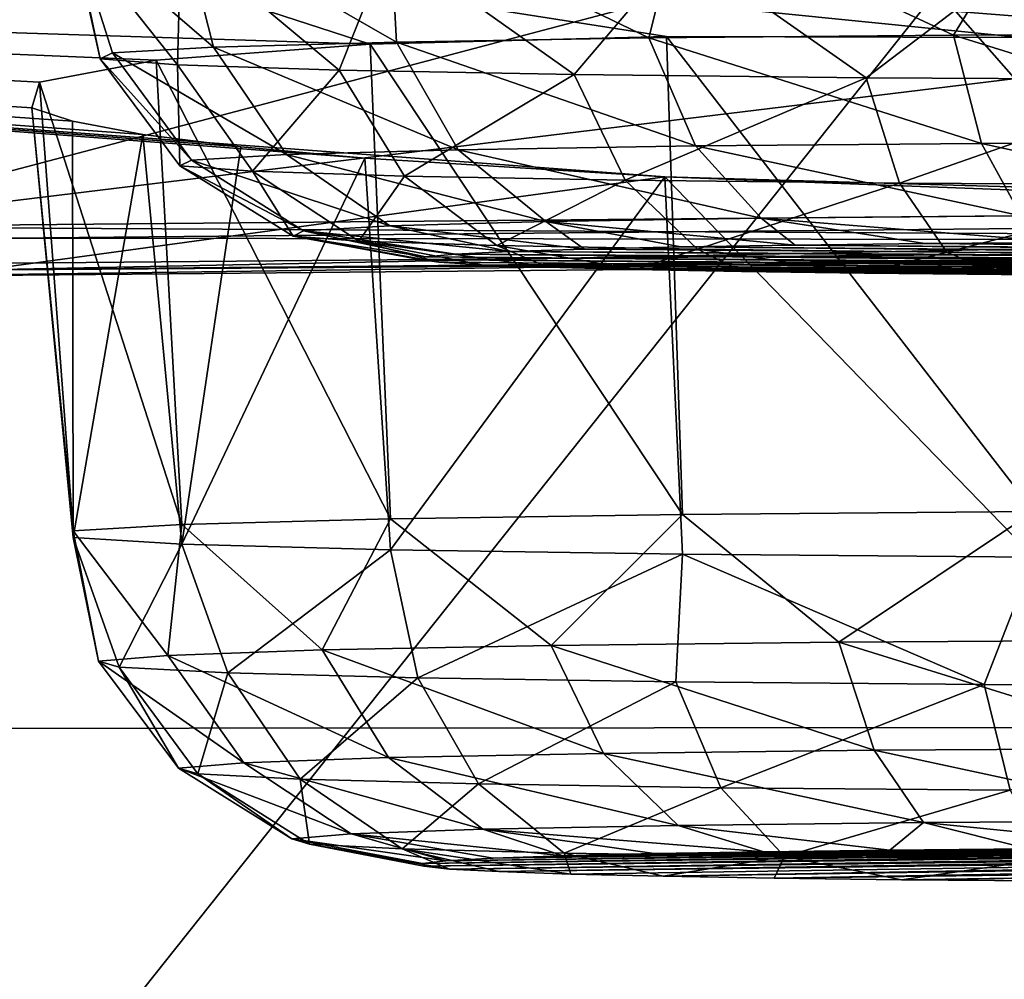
# Model space of a CAD drawing. Header units: millimetres. Extents: x -24 to 72, y 0 to 310.
# Tile 127 of 251: x 8.089 to 8.904, y 267.556 to 268.351. Entities that reach past the tile are written whole.
import ezdxf

# ---------------------------------------------------------------- set-up
doc = ezdxf.new("R2010")
doc.units = ezdxf.units.MM
doc.header["$LTSCALE"] = 65.185185
for name, color, linetype in [('110', 7, 'CONTINUOUS'), ('112', 7, 'CONTINUOUS'), ('114', 7, 'CONTINUOUS'), ('126', 7, 'CONTINUOUS'), ('177', 7, 'CONTINUOUS'), ('184', 7, 'CONTINUOUS'), ('185', 7, 'CONTINUOUS'), ('186', 7, 'CONTINUOUS'), ('218', 7, 'CONTINUOUS'), ('219', 7, 'CONTINUOUS'), ('220', 7, 'CONTINUOUS'), ('221', 7, 'CONTINUOUS'), ('222', 7, 'CONTINUOUS'), ('246', 7, 'CONTINUOUS'), ('27', 7, 'CONTINUOUS'), ('32', 7, 'CONTINUOUS')]:
    doc.layers.add(name, color=color, linetype=linetype)

msp = doc.modelspace()

# ---------------------------------------------------------------- linework, layer by layer
at = {"layer": '110', "color": 7, "linetype": 'CONTINUOUS'}
for points in [[(10.31059, 268.20077, 206.04317), (10.10701, 268.16677, 206.00972), (7.90602, 268.17899, 204.7957), (10.31059, 268.20077, 206.04317)], [(10.10701, 268.16677, 206.00972), (7.61362, 268.14486, 204.75411), (7.90602, 268.17899, 204.7957), (10.10701, 268.16677, 206.00972)], [(10.10701, 268.16677, 206.00972), (7.91111, 268.13729, 204.97113), (7.61362, 268.14486, 204.75411), (10.10701, 268.16677, 206.00972)], [(10.31292, 268.15927, 206.23065), (7.91111, 268.13729, 204.97113), (10.10701, 268.16677, 206.00972), (10.31292, 268.15927, 206.23065)]]:
    msp.add_3dface(points, dxfattribs=at)
at = {"layer": '112', "color": 7, "linetype": 'CONTINUOUS'}
for points in [[(8.07982, 268.14336, 205.28195), (10.31292, 268.15927, 206.23065), (10.51547, 268.16657, 206.61171), (8.07982, 268.14336, 205.28195)], [(7.91111, 268.13729, 204.97113), (10.31292, 268.15927, 206.23065), (8.07982, 268.14336, 205.28195), (7.91111, 268.13729, 204.97113)]]:
    msp.add_3dface(points, dxfattribs=at)
at = {"layer": '114', "color": 7, "linetype": 'CONTINUOUS'}
for points in [[(10.31059, 268.20077, 206.04317), (7.90602, 268.17899, 204.7957), (10.22937, 268.46251, 205.48662), (10.31059, 268.20077, 206.04317)], [(10.22937, 268.46251, 205.48662), (7.90602, 268.17899, 204.7957), (8.93214, 268.45034, 204.7897), (10.22937, 268.46251, 205.48662)], [(8.93214, 268.45034, 204.7897), (7.90602, 268.17899, 204.7957), (7.58766, 268.43986, 204.18884), (8.93214, 268.45034, 204.7897)]]:
    msp.add_3dface(points, dxfattribs=at)
at = {"layer": '126', "color": 7, "linetype": 'CONTINUOUS'}
for points in [[(8.07982, 268.16946, 205.28149), (10.51547, 268.16657, 206.61171), (10.51546, 268.19267, 206.61125), (8.07982, 268.16946, 205.28149)], [(8.07982, 268.14336, 205.28195), (10.51547, 268.16657, 206.61171), (8.07982, 268.16946, 205.28149), (8.07982, 268.14336, 205.28195)]]:
    msp.add_3dface(points, dxfattribs=at)
at = {"layer": '177', "color": 7, "linetype": 'CONTINUOUS'}
for points in [[(9.82651, 268.43951, 211.62984), (8.1126, 268.41712, 210.34701), (9.71199, 268.30581, 209.64434), (9.82651, 268.43951, 211.62984)], [(8.1126, 268.41712, 210.34701), (6.23354, 268.39921, 209.32111), (8.37914, 268.33016, 209.35542), (8.1126, 268.41712, 210.34701)], [(9.71199, 268.30581, 209.64434), (8.1126, 268.41712, 210.34701), (9.55709, 268.31434, 209.70043), (9.71199, 268.30581, 209.64434)], [(9.55709, 268.31434, 209.70043), (8.1126, 268.41712, 210.34701), (9.23653, 268.32801, 209.74409), (9.55709, 268.31434, 209.70043)], [(9.23653, 268.32801, 209.74409), (8.1126, 268.41712, 210.34701), (8.91825, 268.3359, 209.69758), (9.23653, 268.32801, 209.74409)], [(8.91825, 268.3359, 209.69758), (8.1126, 268.41712, 210.34701), (8.62453, 268.33674, 209.56457), (8.91825, 268.3359, 209.69758)], [(8.62453, 268.33674, 209.56457), (8.1126, 268.41712, 210.34701), (8.37914, 268.33016, 209.35542), (8.62453, 268.33674, 209.56457)], [(6.23354, 268.39921, 209.32111), (8.05917, 268.14346, 205.32749), (8.62307, 268.2203, 207.61952), (6.23354, 268.39921, 209.32111)], [(8.37914, 268.33016, 209.35542), (6.23354, 268.39921, 209.32111), (8.20172, 268.31699, 209.08735), (8.37914, 268.33016, 209.35542)], [(8.20172, 268.31699, 209.08735), (6.23354, 268.39921, 209.32111), (8.10503, 268.29884, 208.77902), (8.20172, 268.31699, 209.08735)], [(8.10503, 268.29884, 208.77902), (6.23354, 268.39921, 209.32111), (8.09875, 268.27757, 208.44808), (8.10503, 268.29884, 208.77902)], [(8.09875, 268.27757, 208.44808), (6.23354, 268.39921, 209.32111), (8.13241, 268.26646, 208.28123), (8.09875, 268.27757, 208.44808)], [(8.13241, 268.26646, 208.28123), (6.23354, 268.39921, 209.32111), (8.19057, 268.25558, 208.12045), (8.13241, 268.26646, 208.28123)], [(8.19057, 268.25558, 208.12045), (6.23354, 268.39921, 209.32111), (8.27187, 268.24527, 207.97004), (8.19057, 268.25558, 208.12045)], [(8.27187, 268.24527, 207.97004), (6.23354, 268.39921, 209.32111), (8.37451, 268.23575, 207.83329), (8.27187, 268.24527, 207.97004)], [(8.37451, 268.23575, 207.83329), (6.23354, 268.39921, 209.32111), (8.62307, 268.2203, 207.61952), (8.37451, 268.23575, 207.83329)], [(8.05917, 268.14346, 205.32749), (10.48852, 268.16661, 206.65384), (8.62307, 268.2203, 207.61952), (8.05917, 268.14346, 205.32749)], [(8.62307, 268.2203, 207.61952), (10.48852, 268.16661, 206.65384), (8.92281, 268.20907, 207.48393), (8.62307, 268.2203, 207.61952)]]:
    msp.add_3dface(points, dxfattribs=at)
at = {"layer": '184', "color": 7, "linetype": 'CONTINUOUS'}
for points in [[(8.63684, 268.4429, 238.30536), (8.39507, 268.43925, 238.09589), (8.60982, 268.33543, 238.25297), (8.63684, 268.4429, 238.30536)], [(8.86213, 268.33777, 238.38684), (8.63684, 268.4429, 238.30536), (8.60982, 268.33543, 238.25297), (8.86213, 268.33777, 238.38684)], [(8.92785, 268.44522, 238.43823), (8.63684, 268.4429, 238.30536), (8.86213, 268.33777, 238.38684), (8.92785, 268.44522, 238.43823)], [(9.14049, 268.33889, 238.45087), (8.92785, 268.44522, 238.43823), (8.86213, 268.33777, 238.38684), (9.14049, 268.33889, 238.45087)], [(8.39507, 268.43925, 238.09589), (8.22211, 268.43455, 237.8268), (8.40077, 268.33204, 238.05836), (8.39507, 268.43925, 238.09589)], [(8.40077, 268.33204, 238.05836), (8.22211, 268.43455, 237.8268), (8.24922, 268.32781, 237.81629), (8.40077, 268.33204, 238.05836)], [(8.60982, 268.33543, 238.25297), (8.39507, 268.43925, 238.09589), (8.40077, 268.33204, 238.05836), (8.60982, 268.33543, 238.25297)], [(8.86213, 268.33777, 238.38684), (8.60982, 268.33543, 238.25297), (8.88536, 268.24813, 238.32612), (8.86213, 268.33777, 238.38684)], [(9.14049, 268.33889, 238.45087), (8.86213, 268.33777, 238.38684), (9.14681, 268.24918, 238.38626), (9.14049, 268.33889, 238.45087)], [(9.14681, 268.24918, 238.38626), (8.86213, 268.33777, 238.38684), (8.88536, 268.24813, 238.32612), (9.14681, 268.24918, 238.38626)], [(8.40077, 268.33204, 238.05836), (8.24922, 268.32781, 237.81629), (8.45203, 268.24274, 238.01759), (8.40077, 268.33204, 238.05836)], [(8.60982, 268.33543, 238.25297), (8.40077, 268.33204, 238.05836), (8.64838, 268.24593, 238.20038), (8.60982, 268.33543, 238.25297)], [(8.64838, 268.24593, 238.20038), (8.40077, 268.33204, 238.05836), (8.45203, 268.24274, 238.01759), (8.64838, 268.24593, 238.20038)], [(8.88536, 268.24813, 238.32612), (8.60982, 268.33543, 238.25297), (8.64838, 268.24593, 238.20038), (8.88536, 268.24813, 238.32612)], [(8.24922, 268.32781, 237.81629), (8.30968, 268.23877, 237.79023), (8.45203, 268.24274, 238.01759), (8.24922, 268.32781, 237.81629)], [(8.91823, 268.18817, 238.23902), (8.88536, 268.24813, 238.32612), (8.64838, 268.24593, 238.20038), (8.91823, 268.18817, 238.23902)], [(9.15575, 268.18913, 238.29365), (9.14681, 268.24918, 238.38626), (8.88536, 268.24813, 238.32612), (9.15575, 268.18913, 238.29365)], [(8.91823, 268.18817, 238.23902), (9.15575, 268.18913, 238.29365), (8.88536, 268.24813, 238.32612), (8.91823, 268.18817, 238.23902)], [(8.30968, 268.23877, 237.79023), (8.52457, 268.18328, 237.95873), (8.45203, 268.24274, 238.01759), (8.30968, 268.23877, 237.79023)], [(8.39525, 268.17967, 237.75217), (8.52457, 268.18328, 237.95873), (8.30968, 268.23877, 237.79023), (8.39525, 268.17967, 237.75217)], [(8.70295, 268.18618, 238.12478), (8.64838, 268.24593, 238.20038), (8.45203, 268.24274, 238.01759), (8.70295, 268.18618, 238.12478)], [(8.52457, 268.18328, 237.95873), (8.70295, 268.18618, 238.12478), (8.45203, 268.24274, 238.01759), (8.52457, 268.18328, 237.95873)], [(8.70295, 268.18618, 238.12478), (8.91823, 268.18817, 238.23902), (8.64838, 268.24593, 238.20038), (8.70295, 268.18618, 238.12478)], [(8.39525, 268.17967, 237.75217), (8.55654, 268.16054, 237.82019), (8.52457, 268.18328, 237.95873), (8.39525, 268.17967, 237.75217)], [(8.52457, 268.18328, 237.95873), (8.73107, 268.16386, 238.01054), (8.70295, 268.18618, 238.12478), (8.52457, 268.18328, 237.95873)], [(8.63636, 268.16232, 237.92228), (8.73107, 268.16386, 238.01054), (8.52457, 268.18328, 237.95873), (8.63636, 268.16232, 237.92228)], [(8.55654, 268.16054, 237.82019), (8.63636, 268.16232, 237.92228), (8.52457, 268.18328, 237.95873), (8.55654, 268.16054, 237.82019)], [(8.70295, 268.18618, 238.12478), (8.95593, 268.16608, 238.13762), (8.91823, 268.18817, 238.23902), (8.70295, 268.18618, 238.12478)], [(8.83849, 268.16513, 238.08292), (8.95593, 268.16608, 238.13762), (8.70295, 268.18618, 238.12478), (8.83849, 268.16513, 238.08292)], [(8.73107, 268.16386, 238.01054), (8.83849, 268.16513, 238.08292), (8.70295, 268.18618, 238.12478), (8.73107, 268.16386, 238.01054)], [(8.49396, 268.15857, 237.70745), (8.55654, 268.16054, 237.82019), (8.39525, 268.17967, 237.75217), (8.49396, 268.15857, 237.70745)]]:
    msp.add_3dface(points, dxfattribs=at)
at = {"layer": '185', "color": 7, "linetype": 'CONTINUOUS'}
for points in [[(10.06886, 268.1532, 237.39969), (8.83849, 268.16513, 238.08292), (8.73107, 268.16386, 238.01054), (10.06886, 268.1532, 237.39969)], [(10.05323, 268.15545, 237.52826), (8.95593, 268.16608, 238.13762), (8.83849, 268.16513, 238.08292), (10.05323, 268.15545, 237.52826)], [(10.06886, 268.1532, 237.39969), (10.05323, 268.15545, 237.52826), (8.83849, 268.16513, 238.08292), (10.06886, 268.1532, 237.39969)], [(9.99504, 268.14661, 237.02204), (8.49396, 268.15857, 237.70745), (8.44973, 268.15646, 237.58633), (9.99504, 268.14661, 237.02204)], [(10.03927, 268.14872, 237.14316), (8.55654, 268.16054, 237.82019), (8.49396, 268.15857, 237.70745), (10.03927, 268.14872, 237.14316)], [(9.99504, 268.14661, 237.02204), (10.03927, 268.14872, 237.14316), (8.49396, 268.15857, 237.70745), (9.99504, 268.14661, 237.02204)], [(10.03927, 268.14872, 237.14316), (8.63636, 268.16232, 237.92228), (8.55654, 268.16054, 237.82019), (10.03927, 268.14872, 237.14316)], [(10.06418, 268.15094, 237.27032), (8.73107, 268.16386, 238.01054), (8.63636, 268.16232, 237.92228), (10.06418, 268.15094, 237.27032)], [(10.03927, 268.14872, 237.14316), (10.06418, 268.15094, 237.27032), (8.63636, 268.16232, 237.92228), (10.03927, 268.14872, 237.14316)], [(10.06418, 268.15094, 237.27032), (10.06886, 268.1532, 237.39969), (8.73107, 268.16386, 238.01054), (10.06418, 268.15094, 237.27032)], [(8.42014, 268.15198, 237.3298), (9.75793, 268.14132, 236.71895), (8.42483, 268.15424, 237.45917), (8.42014, 268.15198, 237.3298)], [(9.65052, 268.14006, 236.64657), (9.75793, 268.14132, 236.71895), (8.42014, 268.15198, 237.3298), (9.65052, 268.14006, 236.64657)], [(8.43577, 268.14974, 237.20123), (9.65052, 268.14006, 236.64657), (8.42014, 268.15198, 237.3298), (8.43577, 268.14974, 237.20123)], [(8.42483, 268.15424, 237.45917), (9.85265, 268.14286, 236.80721), (8.44973, 268.15646, 237.58633), (8.42483, 268.15424, 237.45917)], [(9.75793, 268.14132, 236.71895), (9.85265, 268.14286, 236.80721), (8.42483, 268.15424, 237.45917), (9.75793, 268.14132, 236.71895)], [(9.53308, 268.1391, 236.59187), (9.65052, 268.14006, 236.64657), (8.43577, 268.14974, 237.20123), (9.53308, 268.1391, 236.59187)], [(8.47134, 268.14756, 237.07667), (9.53308, 268.1391, 236.59187), (8.43577, 268.14974, 237.20123), (8.47134, 268.14756, 237.07667)], [(9.93246, 268.14464, 236.9093), (9.99504, 268.14661, 237.02204), (8.44973, 268.15646, 237.58633), (9.93246, 268.14464, 236.9093)], [(9.85265, 268.14286, 236.80721), (9.93246, 268.14464, 236.9093), (8.44973, 268.15646, 237.58633), (9.85265, 268.14286, 236.80721)], [(9.40858, 268.13848, 236.55625), (9.53308, 268.1391, 236.59187), (8.47134, 268.14756, 237.07667), (9.40858, 268.13848, 236.55625)], [(8.52594, 268.14551, 236.95927), (9.40858, 268.13848, 236.55625), (8.47134, 268.14756, 237.07667), (8.52594, 268.14551, 236.95927)], [(9.28, 268.1382, 236.54054), (9.40858, 268.13848, 236.55625), (8.52594, 268.14551, 236.95927), (9.28, 268.1382, 236.54054)], [(8.59827, 268.14364, 236.85183), (9.28, 268.1382, 236.54054), (8.52594, 268.14551, 236.95927), (8.59827, 268.14364, 236.85183)], [(8.68653, 268.14198, 236.75701), (9.28, 268.1382, 236.54054), (8.59827, 268.14364, 236.85183), (8.68653, 268.14198, 236.75701)], [(9.15053, 268.13828, 236.54514), (9.28, 268.1382, 236.54054), (8.68653, 268.14198, 236.75701), (9.15053, 268.13828, 236.54514)], [(8.78849, 268.14059, 236.67721), (9.15053, 268.13828, 236.54514), (8.68653, 268.14198, 236.75701), (8.78849, 268.14059, 236.67721)], [(9.02344, 268.13872, 236.56993), (9.15053, 268.13828, 236.54514), (8.78849, 268.14059, 236.67721), (9.02344, 268.13872, 236.56993)], [(8.90175, 268.13949, 236.61432), (9.02344, 268.13872, 236.56993), (8.78849, 268.14059, 236.67721), (8.90175, 268.13949, 236.61432)]]:
    msp.add_3dface(points, dxfattribs=at)
at = {"layer": '186', "color": 7, "linetype": 'CONTINUOUS'}
for points in [[(8.24922, 268.32781, 237.81629), (8.22211, 268.43455, 237.8268), (8.13198, 268.42919, 237.5199), (8.24922, 268.32781, 237.81629)], [(8.24922, 268.32781, 237.81629), (8.13198, 268.42919, 237.5199), (8.16549, 268.32305, 237.54324), (8.24922, 268.32781, 237.81629)], [(8.13198, 268.42919, 237.5199), (8.13198, 268.42361, 237.20003), (8.15529, 268.31806, 237.25783), (8.13198, 268.42919, 237.5199)], [(8.16549, 268.32305, 237.54324), (8.13198, 268.42919, 237.5199), (8.15529, 268.31806, 237.25783), (8.16549, 268.32305, 237.54324)], [(8.13198, 268.42361, 237.20003), (8.22211, 268.41825, 236.89313), (8.21933, 268.31321, 236.97951), (8.13198, 268.42361, 237.20003)], [(8.15529, 268.31806, 237.25783), (8.13198, 268.42361, 237.20003), (8.21933, 268.31321, 236.97951), (8.15529, 268.31806, 237.25783)], [(8.21933, 268.31321, 236.97951), (8.22211, 268.41825, 236.89313), (8.35322, 268.3088, 236.72724), (8.21933, 268.31321, 236.97951)], [(8.22211, 268.41825, 236.89313), (8.39507, 268.41356, 236.62404), (8.35322, 268.3088, 236.72724), (8.22211, 268.41825, 236.89313)], [(8.35322, 268.3088, 236.72724), (8.39507, 268.41356, 236.62404), (8.54786, 268.30515, 236.51822), (8.35322, 268.3088, 236.72724)], [(8.39507, 268.41356, 236.62404), (8.63684, 268.4099, 236.41457), (8.54786, 268.30515, 236.51822), (8.39507, 268.41356, 236.62404)], [(8.54786, 268.30515, 236.51822), (8.63684, 268.4099, 236.41457), (8.78997, 268.30251, 236.36669), (8.54786, 268.30515, 236.51822)], [(8.63684, 268.4099, 236.41457), (8.92785, 268.40758, 236.2817), (8.78997, 268.30251, 236.36669), (8.63684, 268.4099, 236.41457)], [(8.78997, 268.30251, 236.36669), (8.92785, 268.40758, 236.2817), (9.06306, 268.30105, 236.28298), (8.78997, 268.30251, 236.36669)], [(8.16549, 268.32305, 237.54324), (8.15529, 268.31806, 237.25783), (8.23103, 268.2343, 237.53377), (8.16549, 268.32305, 237.54324)], [(8.30968, 268.23877, 237.79023), (8.24922, 268.32781, 237.81629), (8.16549, 268.32305, 237.54324), (8.30968, 268.23877, 237.79023)], [(8.30968, 268.23877, 237.79023), (8.16549, 268.32305, 237.54324), (8.23103, 268.2343, 237.53377), (8.30968, 268.23877, 237.79023)], [(8.15529, 268.31806, 237.25783), (8.21933, 268.31321, 236.97951), (8.22146, 268.22962, 237.2657), (8.15529, 268.31806, 237.25783)], [(8.23103, 268.2343, 237.53377), (8.15529, 268.31806, 237.25783), (8.22146, 268.22962, 237.2657), (8.23103, 268.2343, 237.53377)], [(8.21933, 268.31321, 236.97951), (8.35322, 268.3088, 236.72724), (8.2816, 268.22505, 237.00428), (8.21933, 268.31321, 236.97951)], [(8.22146, 268.22962, 237.2657), (8.21933, 268.31321, 236.97951), (8.2816, 268.22505, 237.00428), (8.22146, 268.22962, 237.2657)], [(8.2816, 268.22505, 237.00428), (8.35322, 268.3088, 236.72724), (8.40737, 268.22092, 236.76734), (8.2816, 268.22505, 237.00428)], [(8.35322, 268.3088, 236.72724), (8.54786, 268.30515, 236.51822), (8.40737, 268.22092, 236.76734), (8.35322, 268.3088, 236.72724)], [(8.40737, 268.22092, 236.76734), (8.54786, 268.30515, 236.51822), (8.59018, 268.21749, 236.57101), (8.40737, 268.22092, 236.76734)], [(8.54786, 268.30515, 236.51822), (8.78997, 268.30251, 236.36669), (8.59018, 268.21749, 236.57101), (8.54786, 268.30515, 236.51822)], [(8.59018, 268.21749, 236.57101), (8.78997, 268.30251, 236.36669), (8.81758, 268.21501, 236.42869), (8.59018, 268.21749, 236.57101)], [(8.78997, 268.30251, 236.36669), (9.06306, 268.30105, 236.28298), (8.81758, 268.21501, 236.42869), (8.78997, 268.30251, 236.36669)], [(8.81758, 268.21501, 236.42869), (9.06306, 268.30105, 236.28298), (9.07408, 268.21363, 236.35006), (8.81758, 268.21501, 236.42869)], [(8.39525, 268.17967, 237.75217), (8.30968, 268.23877, 237.79023), (8.23103, 268.2343, 237.53377), (8.39525, 268.17967, 237.75217)], [(8.3238, 268.17561, 237.51919), (8.23103, 268.2343, 237.53377), (8.22146, 268.22962, 237.2657), (8.3238, 268.17561, 237.51919)], [(8.3238, 268.17561, 237.51919), (8.39525, 268.17967, 237.75217), (8.23103, 268.2343, 237.53377), (8.3238, 268.17561, 237.51919)], [(8.3151, 268.17136, 237.27566), (8.3238, 268.17561, 237.51919), (8.22146, 268.22962, 237.2657), (8.3151, 268.17136, 237.27566)], [(8.3151, 268.17136, 237.27566), (8.22146, 268.22962, 237.2657), (8.2816, 268.22505, 237.00428), (8.3151, 268.17136, 237.27566)], [(8.36974, 268.16721, 237.03817), (8.3151, 268.17136, 237.27566), (8.2816, 268.22505, 237.00428), (8.36974, 268.16721, 237.03817)], [(8.36974, 268.16721, 237.03817), (8.2816, 268.22505, 237.00428), (8.40737, 268.22092, 236.76734), (8.36974, 268.16721, 237.03817)], [(8.48399, 268.16345, 236.82292), (8.36974, 268.16721, 237.03817), (8.40737, 268.22092, 236.76734), (8.48399, 268.16345, 236.82292)], [(8.48399, 268.16345, 236.82292), (8.40737, 268.22092, 236.76734), (8.59018, 268.21749, 236.57101), (8.48399, 268.16345, 236.82292)], [(8.65007, 268.16034, 236.64456), (8.48399, 268.16345, 236.82292), (8.59018, 268.21749, 236.57101), (8.65007, 268.16034, 236.64456)], [(8.65007, 268.16034, 236.64456), (8.59018, 268.21749, 236.57101), (8.81758, 268.21501, 236.42869), (8.65007, 268.16034, 236.64456)], [(8.85666, 268.15808, 236.51526), (8.65007, 268.16034, 236.64456), (8.81758, 268.21501, 236.42869), (8.85666, 268.15808, 236.51526)], [(8.85666, 268.15808, 236.51526), (8.81758, 268.21501, 236.42869), (9.07408, 268.21363, 236.35006), (8.85666, 268.15808, 236.51526)], [(9.08968, 268.15684, 236.44383), (8.85666, 268.15808, 236.51526), (9.07408, 268.21363, 236.35006), (9.08968, 268.15684, 236.44383)], [(8.3151, 268.17136, 237.27566), (8.42483, 268.15424, 237.45917), (8.3238, 268.17561, 237.51919), (8.3151, 268.17136, 237.27566)], [(8.49396, 268.15857, 237.70745), (8.39525, 268.17967, 237.75217), (8.3238, 268.17561, 237.51919), (8.49396, 268.15857, 237.70745)], [(8.44973, 268.15646, 237.58633), (8.49396, 268.15857, 237.70745), (8.3238, 268.17561, 237.51919), (8.44973, 268.15646, 237.58633)], [(8.42483, 268.15424, 237.45917), (8.44973, 268.15646, 237.58633), (8.3238, 268.17561, 237.51919), (8.42483, 268.15424, 237.45917)], [(8.43577, 268.14974, 237.20123), (8.42014, 268.15198, 237.3298), (8.3151, 268.17136, 237.27566), (8.43577, 268.14974, 237.20123)], [(8.36974, 268.16721, 237.03817), (8.43577, 268.14974, 237.20123), (8.3151, 268.17136, 237.27566), (8.36974, 268.16721, 237.03817)], [(8.42014, 268.15198, 237.3298), (8.42483, 268.15424, 237.45917), (8.3151, 268.17136, 237.27566), (8.42014, 268.15198, 237.3298)], [(8.52594, 268.14551, 236.95927), (8.47134, 268.14756, 237.07667), (8.36974, 268.16721, 237.03817), (8.52594, 268.14551, 236.95927)], [(8.48399, 268.16345, 236.82292), (8.52594, 268.14551, 236.95927), (8.36974, 268.16721, 237.03817), (8.48399, 268.16345, 236.82292)], [(8.47134, 268.14756, 237.07667), (8.43577, 268.14974, 237.20123), (8.36974, 268.16721, 237.03817), (8.47134, 268.14756, 237.07667)], [(8.59827, 268.14364, 236.85183), (8.52594, 268.14551, 236.95927), (8.48399, 268.16345, 236.82292), (8.59827, 268.14364, 236.85183)], [(8.65007, 268.16034, 236.64456), (8.59827, 268.14364, 236.85183), (8.48399, 268.16345, 236.82292), (8.65007, 268.16034, 236.64456)], [(8.68653, 268.14198, 236.75701), (8.59827, 268.14364, 236.85183), (8.65007, 268.16034, 236.64456), (8.68653, 268.14198, 236.75701)], [(8.78849, 268.14059, 236.67721), (8.68653, 268.14198, 236.75701), (8.65007, 268.16034, 236.64456), (8.78849, 268.14059, 236.67721)], [(8.85666, 268.15808, 236.51526), (8.78849, 268.14059, 236.67721), (8.65007, 268.16034, 236.64456), (8.85666, 268.15808, 236.51526)], [(8.90175, 268.13949, 236.61432), (8.78849, 268.14059, 236.67721), (8.85666, 268.15808, 236.51526), (8.90175, 268.13949, 236.61432)], [(9.08968, 268.15684, 236.44383), (8.90175, 268.13949, 236.61432), (8.85666, 268.15808, 236.51526), (9.08968, 268.15684, 236.44383)], [(9.02344, 268.13872, 236.56993), (8.90175, 268.13949, 236.61432), (9.08968, 268.15684, 236.44383), (9.02344, 268.13872, 236.56993)]]:
    msp.add_3dface(points, dxfattribs=at)
at = {"layer": '218', "color": 7, "linetype": 'CONTINUOUS'}
for points in [[(8.37451, 268.23575, 207.83329), (8.62307, 268.2203, 207.61952), (8.39598, 267.91144, 207.85755), (8.37451, 268.23575, 207.83329)], [(8.39598, 267.91144, 207.85755), (8.62307, 268.2203, 207.61952), (8.63776, 267.90778, 207.64809), (8.39598, 267.91144, 207.85755)], [(8.62307, 268.2203, 207.61952), (8.92281, 268.20907, 207.48393), (8.92876, 267.90546, 207.51521), (8.62307, 268.2203, 207.61952)], [(8.63776, 267.90778, 207.64809), (8.62307, 268.2203, 207.61952), (8.92876, 267.90546, 207.51521), (8.63776, 267.90778, 207.64809)]]:
    msp.add_3dface(points, dxfattribs=at)
at = {"layer": '219', "color": 7, "linetype": 'CONTINUOUS'}
for points in [[(8.39598, 267.91144, 207.85755), (8.63776, 267.90778, 207.64809), (8.4185, 267.80525, 207.87892), (8.39598, 267.91144, 207.85755)], [(8.4185, 267.80525, 207.87892), (8.63776, 267.90778, 207.64809), (8.63213, 267.80194, 207.68934), (8.4185, 267.80525, 207.87892)], [(8.63213, 267.80194, 207.68934), (8.63776, 267.90778, 207.64809), (8.88755, 267.79971, 207.56151), (8.63213, 267.80194, 207.68934)], [(8.63776, 267.90778, 207.64809), (8.92876, 267.90546, 207.51521), (8.88755, 267.79971, 207.56151), (8.63776, 267.90778, 207.64809)], [(8.88755, 267.79971, 207.56151), (8.92876, 267.90546, 207.51521), (9.16736, 267.79871, 207.50413), (8.88755, 267.79971, 207.56151)], [(8.4185, 267.80525, 207.87892), (8.63213, 267.80194, 207.68934), (8.46873, 267.71745, 207.92399), (8.4185, 267.80525, 207.87892)], [(8.46873, 267.71745, 207.92399), (8.63213, 267.80194, 207.68934), (8.66938, 267.71435, 207.74593), (8.46873, 267.71745, 207.92399)], [(8.63213, 267.80194, 207.68934), (8.88755, 267.79971, 207.56151), (8.66938, 267.71435, 207.74593), (8.63213, 267.80194, 207.68934)], [(8.66938, 267.71435, 207.74593), (8.88755, 267.79971, 207.56151), (8.90929, 267.71225, 207.62586), (8.66938, 267.71435, 207.74593)], [(8.88755, 267.79971, 207.56151), (9.16736, 267.79871, 207.50413), (8.90929, 267.71225, 207.62586), (8.88755, 267.79971, 207.56151)], [(8.53983, 267.66011, 207.9866), (8.46873, 267.71745, 207.92399), (8.66938, 267.71435, 207.74593), (8.53983, 267.66011, 207.9866)], [(8.72211, 267.65729, 207.82484), (8.53983, 267.66011, 207.9866), (8.66938, 267.71435, 207.74593), (8.72211, 267.65729, 207.82484)], [(8.72211, 267.65729, 207.82484), (8.66938, 267.71435, 207.74593), (8.90929, 267.71225, 207.62586), (8.72211, 267.65729, 207.82484)], [(8.94006, 267.65539, 207.71576), (8.72211, 267.65729, 207.82484), (8.90929, 267.71225, 207.62586), (8.94006, 267.65539, 207.71576)], [(8.72211, 267.65729, 207.82484), (8.62185, 267.64104, 208.05801), (8.53983, 267.66011, 207.9866), (8.72211, 267.65729, 207.82484)], [(8.71366, 267.63946, 207.96747), (8.62185, 267.64104, 208.05801), (8.72211, 267.65729, 207.82484), (8.71366, 267.63946, 207.96747)], [(8.81901, 267.63814, 207.89199), (8.71366, 267.63946, 207.96747), (8.72211, 267.65729, 207.82484), (8.81901, 267.63814, 207.89199)], [(8.94006, 267.65539, 207.71576), (8.81901, 267.63814, 207.89199), (8.72211, 267.65729, 207.82484), (8.94006, 267.65539, 207.71576)], [(8.93475, 267.63713, 207.83399), (8.81901, 267.63814, 207.89199), (8.94006, 267.65539, 207.71576), (8.93475, 267.63713, 207.83399)]]:
    msp.add_3dface(points, dxfattribs=at)
at = {"layer": '220', "color": 7, "linetype": 'CONTINUOUS'}
for points in [[(8.44171, 267.65373, 208.78489), (8.4224, 267.65149, 208.65686), (9.30452, 267.66483, 209.42111), (8.44171, 267.65373, 208.78489)], [(9.30452, 267.66483, 209.42111), (8.4224, 267.65149, 208.65686), (9.43261, 267.66449, 209.40171), (9.30452, 267.66483, 209.42111)], [(8.4224, 267.65149, 208.65686), (8.42337, 267.64923, 208.52733), (9.43261, 267.66449, 209.40171), (8.4224, 267.65149, 208.65686)], [(9.43261, 267.66449, 209.40171), (8.42337, 267.64923, 208.52733), (9.55608, 267.66381, 209.36252), (9.43261, 267.66449, 209.40171)], [(8.42337, 267.64923, 208.52733), (8.4446, 267.647, 208.39956), (9.55608, 267.66381, 209.36252), (8.42337, 267.64923, 208.52733)], [(9.17503, 267.66482, 209.42022), (8.44171, 267.65373, 208.78489), (9.30452, 267.66483, 209.42111), (9.17503, 267.66482, 209.42022)], [(8.48083, 267.65588, 208.90835), (8.44171, 267.65373, 208.78489), (9.17503, 267.66482, 209.42022), (8.48083, 267.65588, 208.90835)], [(9.55608, 267.66381, 209.36252), (8.4446, 267.647, 208.39956), (9.67182, 267.6628, 209.30452), (9.55608, 267.66381, 209.36252)], [(8.4446, 267.647, 208.39956), (8.48555, 267.64486, 208.27676), (9.67182, 267.6628, 209.30452), (8.4446, 267.647, 208.39956)], [(9.04723, 267.66445, 209.39908), (8.48083, 267.65588, 208.90835), (9.17503, 267.66482, 209.42022), (9.04723, 267.66445, 209.39908)], [(8.9243, 267.66373, 209.35819), (8.48083, 267.65588, 208.90835), (9.04723, 267.66445, 209.39908), (8.9243, 267.66373, 209.35819)], [(8.5388, 267.6579, 209.02419), (8.48083, 267.65588, 208.90835), (8.9243, 267.66373, 209.35819), (8.5388, 267.6579, 209.02419)], [(9.67182, 267.6628, 209.30452), (8.48555, 267.64486, 208.27676), (9.77717, 267.66148, 209.22904), (9.67182, 267.6628, 209.30452)], [(8.48555, 267.64486, 208.27676), (8.54528, 267.64285, 208.16176), (9.77717, 267.66148, 209.22904), (8.48555, 267.64486, 208.27676)], [(8.80935, 267.66269, 209.2986), (8.5388, 267.6579, 209.02419), (8.9243, 267.66373, 209.35819), (8.80935, 267.66269, 209.2986)], [(8.61415, 267.65974, 209.12948), (8.5388, 267.6579, 209.02419), (8.80935, 267.66269, 209.2986), (8.61415, 267.65974, 209.12948)], [(8.54528, 267.64285, 208.16176), (8.62185, 267.64104, 208.05801), (9.77717, 267.66148, 209.22904), (8.54528, 267.64285, 208.16176)], [(8.70509, 267.66135, 209.22173), (8.61415, 267.65974, 209.12948), (8.80935, 267.66269, 209.2986), (8.70509, 267.66135, 209.22173)], [(8.62185, 267.64104, 208.05801), (9.86898, 267.6599, 209.1385), (9.77717, 267.66148, 209.22904), (8.62185, 267.64104, 208.05801)], [(8.62185, 267.64104, 208.05801), (8.71366, 267.63946, 207.96747), (9.86898, 267.6599, 209.1385), (8.62185, 267.64104, 208.05801)], [(8.71366, 267.63946, 207.96747), (9.94555, 267.65809, 209.03475), (9.86898, 267.6599, 209.1385), (8.71366, 267.63946, 207.96747)], [(8.71366, 267.63946, 207.96747), (10.00528, 267.65608, 208.91975), (9.94555, 267.65809, 209.03475), (8.71366, 267.63946, 207.96747)], [(8.71366, 267.63946, 207.96747), (8.81901, 267.63814, 207.89199), (10.00528, 267.65608, 208.91975), (8.71366, 267.63946, 207.96747)], [(8.81901, 267.63814, 207.89199), (10.04623, 267.65394, 208.79695), (10.00528, 267.65608, 208.91975), (8.81901, 267.63814, 207.89199)], [(8.81901, 267.63814, 207.89199), (8.93475, 267.63713, 207.83399), (10.04623, 267.65394, 208.79695), (8.81901, 267.63814, 207.89199)]]:
    msp.add_3dface(points, dxfattribs=at)
at = {"layer": '221', "color": 7, "linetype": 'CONTINUOUS'}
for points in [[(8.39598, 267.93713, 209.3294), (8.22303, 267.93243, 209.06031), (8.33928, 267.82846, 209.20853), (8.39598, 267.93713, 209.3294)], [(8.52889, 267.83219, 209.42212), (8.39598, 267.93713, 209.3294), (8.33928, 267.82846, 209.20853), (8.52889, 267.83219, 209.42212)], [(8.63776, 267.94078, 209.53887), (8.39598, 267.93713, 209.3294), (8.52889, 267.83219, 209.42212), (8.63776, 267.94078, 209.53887)], [(8.76733, 267.83493, 209.57937), (8.63776, 267.94078, 209.53887), (8.52889, 267.83219, 209.42212), (8.76733, 267.83493, 209.57937)], [(8.92876, 267.9431, 209.67174), (8.63776, 267.94078, 209.53887), (8.76733, 267.83493, 209.57937), (8.92876, 267.9431, 209.67174)], [(9.03834, 267.83651, 209.66956), (8.92876, 267.9431, 209.67174), (8.76733, 267.83493, 209.57937), (9.03834, 267.83651, 209.66956)], [(8.22303, 267.93243, 209.06031), (8.1329, 267.92707, 208.75341), (8.21143, 267.824, 208.95315), (8.22303, 267.93243, 209.06031)], [(8.33928, 267.82846, 209.20853), (8.22303, 267.93243, 209.06031), (8.21143, 267.824, 208.95315), (8.33928, 267.82846, 209.20853)], [(8.1329, 267.92707, 208.75341), (8.1329, 267.92149, 208.43354), (8.15404, 267.81912, 208.67338), (8.1329, 267.92707, 208.75341)], [(8.21143, 267.824, 208.95315), (8.1329, 267.92707, 208.75341), (8.15404, 267.81912, 208.67338), (8.21143, 267.824, 208.95315)], [(8.1329, 267.92149, 208.43354), (8.22303, 267.91613, 208.12664), (8.17102, 267.81414, 208.3883), (8.1329, 267.92149, 208.43354)], [(8.15404, 267.81912, 208.67338), (8.1329, 267.92149, 208.43354), (8.17102, 267.81414, 208.3883), (8.15404, 267.81912, 208.67338)], [(8.17102, 267.81414, 208.3883), (8.22303, 267.91613, 208.12664), (8.26123, 267.80941, 208.11732), (8.17102, 267.81414, 208.3883)], [(8.22303, 267.91613, 208.12664), (8.39598, 267.91144, 207.85755), (8.26123, 267.80941, 208.11732), (8.22303, 267.91613, 208.12664)], [(8.39598, 267.91144, 207.85755), (8.4185, 267.80525, 207.87892), (8.26123, 267.80941, 208.11732), (8.39598, 267.91144, 207.85755)], [(8.52889, 267.83219, 209.42212), (8.33928, 267.82846, 209.20853), (8.57242, 267.74275, 209.37344), (8.52889, 267.83219, 209.42212)], [(8.76733, 267.83493, 209.57937), (8.52889, 267.83219, 209.42212), (8.79637, 267.74533, 209.52114), (8.76733, 267.83493, 209.57937)], [(8.79637, 267.74533, 209.52114), (8.52889, 267.83219, 209.42212), (8.57242, 267.74275, 209.37344), (8.79637, 267.74533, 209.52114)], [(9.03834, 267.83651, 209.66956), (8.76733, 267.83493, 209.57937), (9.05092, 267.74681, 209.60585), (9.03834, 267.83651, 209.66956)], [(9.05092, 267.74681, 209.60585), (8.76733, 267.83493, 209.57937), (8.79637, 267.74533, 209.52114), (9.05092, 267.74681, 209.60585)], [(8.21143, 267.824, 208.95315), (8.15404, 267.81912, 208.67338), (8.27424, 267.73507, 208.93296), (8.21143, 267.824, 208.95315)], [(8.33928, 267.82846, 209.20853), (8.21143, 267.824, 208.95315), (8.39433, 267.73925, 209.17282), (8.33928, 267.82846, 209.20853)], [(8.39433, 267.73925, 209.17282), (8.21143, 267.824, 208.95315), (8.27424, 267.73507, 208.93296), (8.39433, 267.73925, 209.17282)], [(8.57242, 267.74275, 209.37344), (8.33928, 267.82846, 209.20853), (8.39433, 267.73925, 209.17282), (8.57242, 267.74275, 209.37344)], [(8.15404, 267.81912, 208.67338), (8.17102, 267.81414, 208.3883), (8.22034, 267.73048, 208.67019), (8.15404, 267.81912, 208.67338)], [(8.27424, 267.73507, 208.93296), (8.15404, 267.81912, 208.67338), (8.22034, 267.73048, 208.67019), (8.27424, 267.73507, 208.93296)], [(8.17102, 267.81414, 208.3883), (8.26123, 267.80941, 208.11732), (8.23629, 267.72581, 208.40242), (8.17102, 267.81414, 208.3883)], [(8.22034, 267.73048, 208.67019), (8.17102, 267.81414, 208.3883), (8.23629, 267.72581, 208.40242), (8.22034, 267.73048, 208.67019)], [(8.23629, 267.72581, 208.40242), (8.26123, 267.80941, 208.11732), (8.32101, 267.72136, 208.1479), (8.23629, 267.72581, 208.40242)], [(8.26123, 267.80941, 208.11732), (8.4185, 267.80525, 207.87892), (8.32101, 267.72136, 208.1479), (8.26123, 267.80941, 208.11732)], [(8.4185, 267.80525, 207.87892), (8.46873, 267.71745, 207.92399), (8.32101, 267.72136, 208.1479), (8.4185, 267.80525, 207.87892)], [(8.63402, 267.6831, 209.30338), (8.57242, 267.74275, 209.37344), (8.39433, 267.73925, 209.17282), (8.63402, 267.6831, 209.30338)], [(8.83747, 267.68544, 209.43756), (8.79637, 267.74533, 209.52114), (8.57242, 267.74275, 209.37344), (8.83747, 267.68544, 209.43756)], [(8.63402, 267.6831, 209.30338), (8.83747, 267.68544, 209.43756), (8.57242, 267.74275, 209.37344), (8.63402, 267.6831, 209.30338)], [(9.06872, 267.68678, 209.51451), (9.05092, 267.74681, 209.60585), (8.79637, 267.74533, 209.52114), (9.06872, 267.68678, 209.51451)], [(8.83747, 267.68544, 209.43756), (9.06872, 267.68678, 209.51451), (8.79637, 267.74533, 209.52114), (8.83747, 267.68544, 209.43756)], [(8.36314, 267.67611, 208.90321), (8.27424, 267.73507, 208.93296), (8.22034, 267.73048, 208.67019), (8.36314, 267.67611, 208.90321)], [(8.47223, 267.67992, 209.12112), (8.39433, 267.73925, 209.17282), (8.27424, 267.73507, 208.93296), (8.47223, 267.67992, 209.12112)], [(8.36314, 267.67611, 208.90321), (8.47223, 267.67992, 209.12112), (8.27424, 267.73507, 208.93296), (8.36314, 267.67611, 208.90321)], [(8.47223, 267.67992, 209.12112), (8.63402, 267.6831, 209.30338), (8.39433, 267.73925, 209.17282), (8.47223, 267.67992, 209.12112)], [(8.31417, 267.67195, 208.66449), (8.36314, 267.67611, 208.90321), (8.22034, 267.73048, 208.67019), (8.31417, 267.67195, 208.66449)], [(8.31417, 267.67195, 208.66449), (8.22034, 267.73048, 208.67019), (8.23629, 267.72581, 208.40242), (8.31417, 267.67195, 208.66449)], [(8.32866, 267.6677, 208.42124), (8.31417, 267.67195, 208.66449), (8.23629, 267.72581, 208.40242), (8.32866, 267.6677, 208.42124)], [(8.32866, 267.6677, 208.42124), (8.23629, 267.72581, 208.40242), (8.32101, 267.72136, 208.1479), (8.32866, 267.6677, 208.42124)], [(8.46873, 267.71745, 207.92399), (8.40563, 267.66366, 208.19002), (8.32101, 267.72136, 208.1479), (8.46873, 267.71745, 207.92399)], [(8.40563, 267.66366, 208.19002), (8.32866, 267.6677, 208.42124), (8.32101, 267.72136, 208.1479), (8.40563, 267.66366, 208.19002)], [(8.46873, 267.71745, 207.92399), (8.53983, 267.66011, 207.9866), (8.40563, 267.66366, 208.19002), (8.46873, 267.71745, 207.92399)], [(8.63402, 267.6831, 209.30338), (8.80935, 267.66269, 209.2986), (8.83747, 267.68544, 209.43756), (8.63402, 267.6831, 209.30338)], [(8.80935, 267.66269, 209.2986), (8.9243, 267.66373, 209.35819), (8.83747, 267.68544, 209.43756), (8.80935, 267.66269, 209.2986)], [(8.83747, 267.68544, 209.43756), (9.04723, 267.66445, 209.39908), (9.06872, 267.68678, 209.51451), (8.83747, 267.68544, 209.43756)], [(8.9243, 267.66373, 209.35819), (9.04723, 267.66445, 209.39908), (8.83747, 267.68544, 209.43756), (8.9243, 267.66373, 209.35819)], [(8.31417, 267.67195, 208.66449), (8.44171, 267.65373, 208.78489), (8.36314, 267.67611, 208.90321), (8.31417, 267.67195, 208.66449)], [(8.36314, 267.67611, 208.90321), (8.5388, 267.6579, 209.02419), (8.47223, 267.67992, 209.12112), (8.36314, 267.67611, 208.90321)], [(8.44171, 267.65373, 208.78489), (8.48083, 267.65588, 208.90835), (8.36314, 267.67611, 208.90321), (8.44171, 267.65373, 208.78489)], [(8.48083, 267.65588, 208.90835), (8.5388, 267.6579, 209.02419), (8.36314, 267.67611, 208.90321), (8.48083, 267.65588, 208.90835)], [(8.47223, 267.67992, 209.12112), (8.70509, 267.66135, 209.22173), (8.63402, 267.6831, 209.30338), (8.47223, 267.67992, 209.12112)], [(8.5388, 267.6579, 209.02419), (8.61415, 267.65974, 209.12948), (8.47223, 267.67992, 209.12112), (8.5388, 267.6579, 209.02419)], [(8.61415, 267.65974, 209.12948), (8.70509, 267.66135, 209.22173), (8.47223, 267.67992, 209.12112), (8.61415, 267.65974, 209.12948)], [(8.70509, 267.66135, 209.22173), (8.80935, 267.66269, 209.2986), (8.63402, 267.6831, 209.30338), (8.70509, 267.66135, 209.22173)], [(8.4224, 267.65149, 208.65686), (8.44171, 267.65373, 208.78489), (8.31417, 267.67195, 208.66449), (8.4224, 267.65149, 208.65686)], [(8.32866, 267.6677, 208.42124), (8.4224, 267.65149, 208.65686), (8.31417, 267.67195, 208.66449), (8.32866, 267.6677, 208.42124)], [(8.4446, 267.647, 208.39956), (8.42337, 267.64923, 208.52733), (8.32866, 267.6677, 208.42124), (8.4446, 267.647, 208.39956)], [(8.40563, 267.66366, 208.19002), (8.4446, 267.647, 208.39956), (8.32866, 267.6677, 208.42124), (8.40563, 267.66366, 208.19002)], [(8.42337, 267.64923, 208.52733), (8.4224, 267.65149, 208.65686), (8.32866, 267.6677, 208.42124), (8.42337, 267.64923, 208.52733)], [(8.53983, 267.66011, 207.9866), (8.54528, 267.64285, 208.16176), (8.40563, 267.66366, 208.19002), (8.53983, 267.66011, 207.9866)], [(8.54528, 267.64285, 208.16176), (8.48555, 267.64486, 208.27676), (8.40563, 267.66366, 208.19002), (8.54528, 267.64285, 208.16176)], [(8.48555, 267.64486, 208.27676), (8.4446, 267.647, 208.39956), (8.40563, 267.66366, 208.19002), (8.48555, 267.64486, 208.27676)], [(8.53983, 267.66011, 207.9866), (8.62185, 267.64104, 208.05801), (8.54528, 267.64285, 208.16176), (8.53983, 267.66011, 207.9866)]]:
    msp.add_3dface(points, dxfattribs=at)
at = {"layer": '222', "color": 7, "linetype": 'CONTINUOUS'}
for points in [[(8.62453, 268.33674, 209.56457), (8.37914, 268.33016, 209.35542), (8.63776, 267.94078, 209.53887), (8.62453, 268.33674, 209.56457)], [(8.91825, 268.3359, 209.69758), (8.62453, 268.33674, 209.56457), (8.92876, 267.9431, 209.67174), (8.91825, 268.3359, 209.69758)], [(8.62453, 268.33674, 209.56457), (8.63776, 267.94078, 209.53887), (8.92876, 267.9431, 209.67174), (8.62453, 268.33674, 209.56457)], [(8.37914, 268.33016, 209.35542), (8.20172, 268.31699, 209.08735), (8.39598, 267.93713, 209.3294), (8.37914, 268.33016, 209.35542)], [(8.37914, 268.33016, 209.35542), (8.39598, 267.93713, 209.3294), (8.63776, 267.94078, 209.53887), (8.37914, 268.33016, 209.35542)], [(8.20172, 268.31699, 209.08735), (8.10503, 268.29884, 208.77902), (8.22303, 267.93243, 209.06031), (8.20172, 268.31699, 209.08735)], [(8.20172, 268.31699, 209.08735), (8.22303, 267.93243, 209.06031), (8.39598, 267.93713, 209.3294), (8.20172, 268.31699, 209.08735)], [(8.10503, 268.29884, 208.77902), (8.09875, 268.27757, 208.44808), (8.1329, 267.92707, 208.75341), (8.10503, 268.29884, 208.77902)], [(8.10503, 268.29884, 208.77902), (8.1329, 267.92707, 208.75341), (8.22303, 267.93243, 209.06031), (8.10503, 268.29884, 208.77902)], [(8.09875, 268.27757, 208.44808), (8.13241, 268.26646, 208.28123), (8.1329, 267.92149, 208.43354), (8.09875, 268.27757, 208.44808)], [(8.09875, 268.27757, 208.44808), (8.1329, 267.92149, 208.43354), (8.1329, 267.92707, 208.75341), (8.09875, 268.27757, 208.44808)], [(8.13241, 268.26646, 208.28123), (8.19057, 268.25558, 208.12045), (8.1329, 267.92149, 208.43354), (8.13241, 268.26646, 208.28123)], [(8.19057, 268.25558, 208.12045), (8.22303, 267.91613, 208.12664), (8.1329, 267.92149, 208.43354), (8.19057, 268.25558, 208.12045)], [(8.19057, 268.25558, 208.12045), (8.27187, 268.24527, 207.97004), (8.22303, 267.91613, 208.12664), (8.19057, 268.25558, 208.12045)], [(8.27187, 268.24527, 207.97004), (8.37451, 268.23575, 207.83329), (8.22303, 267.91613, 208.12664), (8.27187, 268.24527, 207.97004)], [(8.37451, 268.23575, 207.83329), (8.39598, 267.91144, 207.85755), (8.22303, 267.91613, 208.12664), (8.37451, 268.23575, 207.83329)]]:
    msp.add_3dface(points, dxfattribs=at)
at = {"layer": '246', "color": 7, "linetype": 'CONTINUOUS'}
for points in [[(8.07982, 268.16946, 205.28149), (10.51546, 268.19267, 206.61125), (8.05917, 268.14346, 205.32749), (8.07982, 268.16946, 205.28149)], [(10.51546, 268.19267, 206.61125), (10.48852, 268.16661, 206.65384), (8.05917, 268.14346, 205.32749), (10.51546, 268.19267, 206.61125)]]:
    msp.add_3dface(points, dxfattribs=at)
at = {"layer": '27', "color": 7, "linetype": 'CONTINUOUS'}
for points in [[(9.311, 273.09034, -8.73252), (9.38464, 267.76463, -11.12335), (4.71208, 273.08662, -9.32896), (9.311, 273.09034, -8.73252)], [(9.38464, 267.76463, -11.12335), (4.76268, 267.76125, -11.76276), (4.71208, 273.08662, -9.32896), (9.38464, 267.76463, -11.12335)], [(9.38464, 267.76463, -11.12335), (9.4468, 262.2322, -13.01673), (4.76268, 267.76125, -11.76276), (9.38464, 267.76463, -11.12335)], [(9.4468, 262.2322, -13.01673), (4.8046, 262.22909, -13.69202), (4.76268, 267.76125, -11.76276), (9.4468, 262.2322, -13.01673)]]:
    msp.add_3dface(points, dxfattribs=at)
at = {"layer": '32', "color": 7, "linetype": 'CONTINUOUS'}
for points in [[(7.55055, 268.86729, 25.78939), (7.54721, 266.7383, 23.70241), (9.88713, 269.68045, 25.19978), (7.55055, 268.86729, 25.78939)], [(9.88713, 269.68045, 25.19978), (7.54721, 266.7383, 23.70241), (9.88451, 267.48522, 23.03142), (9.88713, 269.68045, 25.19978)]]:
    msp.add_3dface(points, dxfattribs=at)

doc.saveas('drawing.dxf')
